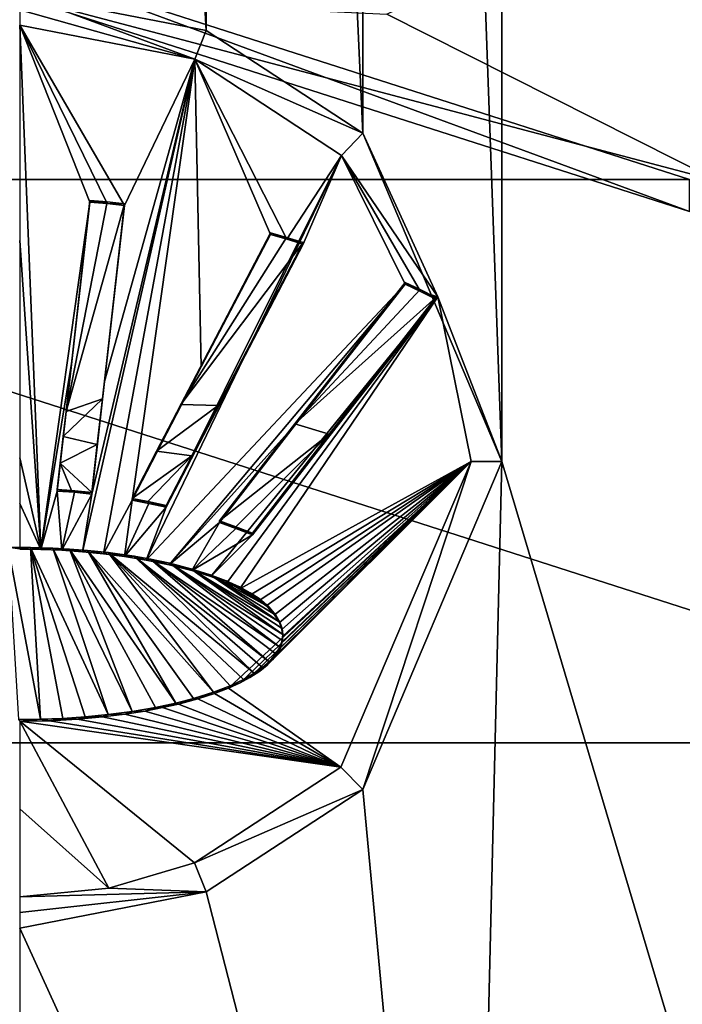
# Model space of a CAD drawing. Header units: metres. Extents: x -28 to 28, y -250 to 28.
# Tile 8 of 92: x 0 to 5.93, y -225.34 to -216.52. Entities that reach past the tile are written whole.
import ezdxf

# ---------------------------------------------------------------- set-up
doc = ezdxf.new("R2010")
doc.units = ezdxf.units.M
doc.layers.add('solid_10661053', color=7, linetype='CONTINUOUS')

msp = doc.modelspace()

# ---------------------------------------------------------------- linework, layer by layer
at = {"layer": 'solid_10661053'}
for points in [[(4.317756, -162.126312, 204.744431), (7.662177, -231.715347, 215.122971), (7.850902, -154.513397, 203.583481)], [(4.317756, -162.126312, 204.744431), (4.317676, -182.994553, 207.86322), (7.662177, -231.715347, 215.122971)], [(4.317676, -182.994553, 207.86322), (3.072713, -185.932358, 208.307312), (4.317533, -220.478256, 213.465195)], [(4.317676, -182.994553, 207.86322), (4.317533, -220.478256, 213.465195), (7.662177, -231.715347, 215.122971)], [(3.072713, -185.932358, 208.307312), (1.670698, -186.850281, 208.448212), (3.07276, -217.539017, 213.03096)], [(3.072713, -185.932358, 208.307312), (3.07276, -217.539017, 213.03096), (4.317533, -220.478256, 213.465195)], [(1.670698, -186.850281, 208.448212), (0.000406, -187.175751, 208.498596), (1.670381, -216.619736, 212.897293)], [(1.670698, -186.850281, 208.448212), (1.670381, -216.619736, 212.897293), (3.07276, -217.539017, 213.03096)], [(0.000406, -187.175751, 208.498596), (0.000294, -216.293839, 212.850311), (1.670381, -216.619736, 212.897293)], [(9.609348, -213.425629, 170.757126), (6.251628, -217.968018, 172.044052), (3.286459, -216.473877, 171.820755)], [(-5.995411, -217.954086, 174.525787), (0, -216.027466, 174.237854), (5.995411, -217.954086, 174.525787)], [(5.99542, -218.242065, 172.598938), (5.995411, -217.954086, 174.525787), (0, -216.027466, 174.237854)], [(5.99542, -218.242065, 172.598938), (0, -216.027466, 174.237854), (0, -216.31543, 172.311005)], [(1.566958, -216.877365, 212.949432), (1.670381, -216.619736, 212.897293), (0.000294, -216.293839, 212.850311)], [(1.566958, -216.877365, 212.949432), (0.000294, -216.293839, 212.850311), (0.000294, -216.433502, 212.874573)], [(0, -216.31543, 172.311005), (3.286459, -216.473877, 171.820755), (6.251628, -217.968018, 172.044052)], [(5.99542, -218.242065, 172.598938), (0, -216.31543, 172.311005), (6.251628, -217.968018, 172.044052)], [(1.566958, -216.877365, 212.949432), (0.000294, -216.433502, 212.874573), (0.000295, -216.571854, 212.905396)], [(0.937979, -218.186356, 213.260757), (1.566958, -216.877365, 212.949432), (0.000295, -216.571854, 212.905396)], [(0.000309, -218.500397, 213.335114), (0.188837, -221.267014, 213.787033), (0.000295, -216.571854, 212.905396)], [(0.629322, -218.156784, 213.260605), (0.000295, -216.571854, 212.905396), (0.188837, -221.267014, 213.787033)], [(0.783784, -218.17012, 213.260666), (0.937979, -218.186356, 213.260757), (0.000295, -216.571854, 212.905396)], [(0.629322, -218.156784, 213.260605), (0.783784, -218.17012, 213.260666), (0.000295, -216.571854, 212.905396)], [(1.566958, -216.877365, 212.949432), (3.07276, -217.539017, 213.03096), (1.670381, -216.619736, 212.897293)], [(0.562992, -221.287674, 213.786255), (0.749393, -221.305923, 213.785629), (1.566958, -216.877365, 212.949432)], [(0.645532, -220.771332, 213.715271), (0.562992, -221.287674, 213.786255), (1.566958, -216.877365, 212.949432)], [(0.759194, -219.763763, 213.558228), (0.645532, -220.771332, 213.715271), (1.566958, -216.877365, 212.949432)], [(1.005641, -220.824982, 213.715591), (1.566958, -216.877365, 212.949432), (0.749393, -221.305923, 213.785629)], [(0.937979, -218.186356, 213.260757), (0.759194, -219.763763, 213.558228), (1.566958, -216.877365, 212.949432)], [(1.005641, -220.824982, 213.715591), (1.625873, -219.631149, 213.510727), (1.566958, -216.877365, 212.949432)], [(1.566958, -216.877365, 212.949432), (2.880465, -217.738007, 213.07457), (3.07276, -217.539017, 213.03096)], [(2.391802, -218.488281, 213.262558), (2.880465, -217.738007, 213.07457), (1.566958, -216.877365, 212.949432)], [(2.245383, -218.445251, 213.262283), (2.391802, -218.488281, 213.262558), (1.566958, -216.877365, 212.949432)], [(1.625873, -219.631149, 213.510727), (2.245383, -218.445251, 213.262283), (1.566958, -216.877365, 212.949432)], [(2.880465, -217.738007, 213.07457), (3.742808, -219.004211, 213.260452), (3.07276, -217.539017, 213.03096)], [(3.742808, -219.004211, 213.260452), (4.317533, -220.478256, 213.465195), (3.07276, -217.539017, 213.03096)], [(1.310105, -220.889267, 213.716003), (1.132655, -221.362167, 213.784058), (2.880465, -217.738007, 213.07457)], [(3.449584, -218.891022, 213.265015), (2.880465, -217.738007, 213.07457), (1.132655, -221.362167, 213.784058)], [(2.537431, -218.534027, 213.262833), (1.310105, -220.889267, 213.716003), (2.880465, -217.738007, 213.07457)], [(2.391802, -218.488281, 213.262558), (2.537431, -218.534027, 213.262833), (2.880465, -217.738007, 213.07457)], [(3.58831, -218.956619, 213.265427), (3.742808, -219.004211, 213.260452), (2.880465, -217.738007, 213.07457)], [(3.449584, -218.891022, 213.265015), (3.58831, -218.956619, 213.265427), (2.880465, -217.738007, 213.07457)], [(-9.700777, -222.998077, 175.279617), (-5.995411, -217.954086, 174.525787), (9.700777, -222.998077, 175.279617)], [(-5.995411, -217.954086, 174.525787), (5.995411, -217.954086, 174.525787), (9.700777, -222.998077, 175.279617)], [(0.467382, -219.585205, 213.532501), (0.629322, -218.156784, 213.260605), (0.188837, -221.267014, 213.787033)], [(0.629338, -218.141983, 213.359665), (0.467382, -219.585205, 213.532501), (0.415126, -220.033096, 213.708374)], [(0.783755, -218.155304, 213.359741), (0.629338, -218.141983, 213.359665), (0.415126, -220.033096, 213.708374)], [(0.937994, -218.171555, 213.359833), (0.783755, -218.155304, 213.359741), (0.415126, -220.033096, 213.708374)], [(0.629338, -218.141983, 213.359665), (0.629322, -218.156784, 213.260605), (0.467382, -219.585205, 213.532501)], [(0.783755, -218.155304, 213.359741), (0.629322, -218.156784, 213.260605), (0.629338, -218.141983, 213.359665)], [(0.783755, -218.155304, 213.359741), (0.783784, -218.17012, 213.260666), (0.629322, -218.156784, 213.260605)], [(0.937994, -218.171555, 213.359833), (0.783784, -218.17012, 213.260666), (0.783755, -218.155304, 213.359741)], [(0.740112, -219.918015, 213.685287), (0.937994, -218.171555, 213.359833), (0.415126, -220.033096, 213.708374)], [(0.740112, -219.918015, 213.685287), (0.937979, -218.186356, 213.260757), (0.937994, -218.171555, 213.359833)], [(0.740112, -219.918015, 213.685287), (0.759194, -219.763763, 213.558228), (0.937979, -218.186356, 213.260757)], [(0.937994, -218.171555, 213.359833), (0.937979, -218.186356, 213.260757), (0.783784, -218.17012, 213.260666)], [(0.000309, -218.500397, 213.335114), (0.000309, -220.447083, 213.673248), (0.188837, -221.267014, 213.787033)], [(2.245398, -218.430435, 213.36145), (1.625873, -219.631149, 213.510727), (1.442341, -219.968979, 213.674896)], [(2.389887, -218.47287, 213.361725), (2.245398, -218.430435, 213.36145), (1.442341, -219.968979, 213.674896)], [(2.537447, -218.519196, 213.36203), (2.389887, -218.47287, 213.361725), (1.442341, -219.968979, 213.674896)], [(2.245398, -218.430435, 213.36145), (2.245383, -218.445251, 213.262283), (1.625873, -219.631149, 213.510727)], [(2.389887, -218.47287, 213.361725), (2.245383, -218.445251, 213.262283), (2.245398, -218.430435, 213.36145)], [(2.389887, -218.47287, 213.361725), (2.391802, -218.488281, 213.262558), (2.245383, -218.445251, 213.262283)], [(2.537447, -218.519196, 213.36203), (2.391802, -218.488281, 213.262558), (2.389887, -218.47287, 213.361725)], [(2.537447, -218.519196, 213.36203), (2.537431, -218.534027, 213.262833), (2.391802, -218.488281, 213.262558)], [(2.537431, -218.534027, 213.262833), (1.815301, -219.916687, 213.550293), (1.310105, -220.889267, 213.716003)], [(1.775583, -219.978226, 213.663361), (2.537447, -218.519196, 213.36203), (1.442341, -219.968979, 213.674896)], [(1.775583, -219.978226, 213.663361), (2.537431, -218.534027, 213.262833), (2.537447, -218.519196, 213.36203)], [(1.775583, -219.978226, 213.663361), (1.815301, -219.916687, 213.550293), (2.537431, -218.534027, 213.262833)], [(3.449584, -218.891022, 213.265015), (1.132655, -221.362167, 213.784058), (1.338972, -221.404709, 213.783249)], [(2.477886, -220.137512, 213.551041), (3.449584, -218.891022, 213.265015), (1.338972, -221.404709, 213.783249)], [(3.4496, -218.876175, 213.364334), (2.477886, -220.137512, 213.551041), (2.462812, -220.142136, 213.654068)], [(3.585697, -218.940491, 213.364746), (3.4496, -218.876175, 213.364334), (2.462812, -220.142136, 213.654068)], [(3.585697, -218.940491, 213.364746), (2.462812, -220.142136, 213.654068), (3.725853, -219.009949, 213.365189)], [(3.4496, -218.876175, 213.364334), (3.449584, -218.891022, 213.265015), (2.477886, -220.137512, 213.551041)], [(3.585697, -218.940491, 213.364746), (3.449584, -218.891022, 213.265015), (3.4496, -218.876175, 213.364334)], [(3.585697, -218.940491, 213.364746), (3.58831, -218.956619, 213.265427), (3.449584, -218.891022, 213.265015)], [(3.585697, -218.940491, 213.364746), (3.725853, -219.009949, 213.365189), (3.58831, -218.956619, 213.265427)], [(1.711205, -221.511002, 213.782761), (1.853196, -221.565643, 213.78334), (3.742808, -219.004211, 213.260452)], [(2.084032, -221.13562, 213.717575), (1.711205, -221.511002, 213.782761), (3.742808, -219.004211, 213.260452)], [(1.853196, -221.565643, 213.78334), (1.970693, -221.619904, 213.7845), (3.742808, -219.004211, 213.260452)], [(1.970693, -221.619904, 213.7845), (4.041126, -220.480606, 213.479752), (3.742808, -219.004211, 213.260452)], [(2.720266, -220.314545, 213.563217), (2.084032, -221.13562, 213.717575), (3.742808, -219.004211, 213.260452)], [(2.462812, -220.142136, 213.654068), (2.770673, -220.234879, 213.648987), (3.725853, -219.009949, 213.365189)], [(3.725837, -219.024811, 213.265839), (2.720266, -220.314545, 213.563217), (3.742808, -219.004211, 213.260452)], [(2.770673, -220.234879, 213.648987), (2.720266, -220.314545, 213.563217), (3.725837, -219.024811, 213.265839)], [(2.770673, -220.234879, 213.648987), (3.725837, -219.024811, 213.265839), (3.725853, -219.009949, 213.365189)], [(3.58831, -218.956619, 213.265427), (3.725837, -219.024811, 213.265839), (3.742808, -219.004211, 213.260452)], [(3.725853, -219.009949, 213.365189), (3.725837, -219.024811, 213.265839), (3.58831, -218.956619, 213.265427)], [(3.742808, -219.004211, 213.260452), (4.041126, -220.480606, 213.479752), (4.317533, -220.478256, 213.465195)], [(0.336611, -220.744156, 213.715134), (0.467382, -219.585205, 213.532501), (0.188837, -221.267014, 213.787033)], [(0.415126, -220.033096, 213.708374), (0.467382, -219.585205, 213.532501), (0.336611, -220.744156, 213.715134)], [(1.442341, -219.968979, 213.674896), (1.625873, -219.631149, 213.510727), (1.005641, -220.824982, 213.715591)], [(0.645548, -220.756546, 213.814194), (0.645532, -220.771332, 213.715271), (0.759194, -219.763763, 213.558228)], [(0.645548, -220.756546, 213.814194), (0.759194, -219.763763, 213.558228), (0.693862, -220.327805, 213.750488)], [(0.693862, -220.327805, 213.750488), (0.759194, -219.763763, 213.558228), (0.740112, -219.918015, 213.685287)], [(0.740112, -219.918015, 213.685287), (0.415126, -220.033096, 213.708374), (0.390138, -220.254547, 213.743301)], [(0.693862, -220.327805, 213.750488), (0.740112, -219.918015, 213.685287), (0.390138, -220.254547, 213.743301)], [(1.31012, -220.874481, 213.814957), (1.310105, -220.889267, 213.716003), (1.815301, -219.916687, 213.550293)], [(1.31012, -220.874481, 213.814957), (1.815301, -219.916687, 213.550293), (1.541755, -220.428009, 213.742599)], [(1.541755, -220.428009, 213.742599), (1.815301, -219.916687, 213.550293), (1.775583, -219.978226, 213.663361)], [(1.442341, -219.968979, 213.674896), (1.005641, -220.824982, 213.715591), (1.224564, -220.388092, 213.747238)], [(1.775583, -219.978226, 213.663361), (1.442341, -219.968979, 213.674896), (1.224564, -220.388092, 213.747238)], [(1.541755, -220.428009, 213.742599), (1.775583, -219.978226, 213.663361), (1.224564, -220.388092, 213.747238)], [(0.415126, -220.033096, 213.708374), (0.336611, -220.744156, 213.715134), (0.390138, -220.254547, 213.743301)], [(1.788791, -221.027008, 213.716873), (2.477886, -220.137512, 213.551041), (1.338972, -221.404709, 213.783249)], [(2.462812, -220.142136, 213.654068), (2.477886, -220.137512, 213.551041), (1.788791, -221.027008, 213.716873)], [(2.462812, -220.142136, 213.654068), (1.788791, -221.027008, 213.716873), (1.788807, -221.012222, 213.815872)], [(2.462812, -220.142136, 213.654068), (1.788807, -221.012222, 213.815872), (2.770673, -220.234879, 213.648987)], [(0.390138, -220.254547, 213.743301), (0.336611, -220.744156, 213.715134), (0.363056, -220.494751, 213.779785)], [(0.693862, -220.327805, 213.750488), (0.390138, -220.254547, 213.743301), (0.363056, -220.494751, 213.779785)], [(1.788807, -221.012222, 213.815872), (1.936169, -221.064087, 213.816223), (2.770673, -220.234879, 213.648987)], [(1.936169, -221.064087, 213.816223), (2.084047, -221.120819, 213.816605), (2.770673, -220.234879, 213.648987)], [(2.084047, -221.120819, 213.816605), (2.720266, -220.314545, 213.563217), (2.770673, -220.234879, 213.648987)], [(0.645548, -220.756546, 213.814194), (0.693862, -220.327805, 213.750488), (0.363056, -220.494751, 213.779785)], [(2.084047, -221.120819, 213.816605), (2.084032, -221.13562, 213.717575), (2.720266, -220.314545, 213.563217)], [(0.000309, -220.447083, 213.673248), (0.000307, -220.855377, 213.732208), (0.188837, -221.267014, 213.787033)], [(1.224564, -220.388092, 213.747238), (1.005641, -220.824982, 213.715591), (1.005657, -220.810196, 213.814529)], [(1.541755, -220.428009, 213.742599), (1.224564, -220.388092, 213.747238), (1.005657, -220.810196, 213.814529)], [(1.146111, -220.837662, 213.814713), (1.541755, -220.428009, 213.742599), (1.005657, -220.810196, 213.814529)], [(1.146111, -220.837662, 213.814713), (1.31012, -220.874481, 213.814957), (1.541755, -220.428009, 213.742599)], [(0.363056, -220.494751, 213.779785), (0.336611, -220.744156, 213.715134), (0.336627, -220.72937, 213.814041)], [(0.46366, -220.738464, 213.814087), (0.363056, -220.494751, 213.779785), (0.336627, -220.72937, 213.814041)], [(0.46366, -220.738464, 213.814087), (0.645548, -220.756546, 213.814194), (0.363056, -220.494751, 213.779785)], [(1.868354, -222.509171, 213.886978), (2.875476, -223.217712, 213.893539), (4.041126, -220.480606, 213.479752)], [(1.973384, -222.461319, 213.87735), (1.868354, -222.509171, 213.886978), (4.041126, -220.480606, 213.479752)], [(1.970693, -221.619904, 213.7845), (2.066767, -221.672913, 213.786179), (4.041126, -220.480606, 213.479752)], [(2.060936, -222.414307, 213.868347), (1.973384, -222.461319, 213.87735), (4.041126, -220.480606, 213.479752)], [(2.148907, -222.357391, 213.858063), (2.060936, -222.414307, 213.868347), (4.041126, -220.480606, 213.479752)], [(2.066767, -221.672913, 213.786179), (2.144275, -221.724121, 213.788315), (4.041126, -220.480606, 213.479752)], [(2.144275, -221.724121, 213.788315), (2.205729, -221.773041, 213.790833), (4.041126, -220.480606, 213.479752)], [(2.216344, -222.303238, 213.848907), (2.148907, -222.357391, 213.858063), (4.041126, -220.480606, 213.479752)], [(2.205729, -221.773041, 213.790833), (2.281079, -221.851761, 213.795898), (4.041126, -220.480606, 213.479752)], [(2.266452, -222.252563, 213.840881), (2.216344, -222.303238, 213.848907), (4.041126, -220.480606, 213.479752)], [(2.302339, -222.205734, 213.833939), (2.266452, -222.252563, 213.840881), (4.041126, -220.480606, 213.479752)], [(2.281079, -221.851761, 213.795898), (2.32527, -221.921249, 213.801376), (4.041126, -220.480606, 213.479752)], [(2.333375, -222.148453, 213.826065), (2.302339, -222.205734, 213.833939), (4.041126, -220.480606, 213.479752)], [(2.32527, -221.921249, 213.801376), (2.348194, -221.984207, 213.807175), (4.041126, -220.480606, 213.479752)], [(2.350061, -222.095093, 213.819336), (2.333375, -222.148453, 213.826065), (4.041126, -220.480606, 213.479752)], [(2.348194, -221.984207, 213.807175), (2.355288, -222.043915, 213.813416), (4.041126, -220.480606, 213.479752)], [(2.355288, -222.043915, 213.813416), (2.350061, -222.095093, 213.819336), (4.041126, -220.480606, 213.479752)], [(4.041126, -220.480606, 213.479752), (2.875476, -223.217712, 213.893539), (3.072569, -223.416061, 213.909286)], [(4.317533, -220.478256, 213.465195), (3.072569, -223.416061, 213.909286), (4.006129, -233.435699, 215.403107)], [(4.041126, -220.480606, 213.479752), (3.072569, -223.416061, 213.909286), (4.317533, -220.478256, 213.465195)], [(4.317533, -220.478256, 213.465195), (4.006129, -233.435699, 215.403107), (7.662177, -231.715347, 215.122971)], [(0.336611, -220.744156, 213.715134), (0.188837, -221.267014, 213.787033), (0.376361, -221.274796, 213.786743)], [(0.336627, -220.72937, 213.814041), (0.336611, -220.744156, 213.715134), (0.491217, -220.7556, 213.715195)], [(0.491217, -220.7556, 213.715195), (0.336611, -220.744156, 213.715134), (0.376361, -221.274796, 213.786743)], [(0.46366, -220.738464, 213.814087), (0.336627, -220.72937, 213.814041), (0.491217, -220.7556, 213.715195)], [(0.491217, -220.7556, 213.715195), (0.376361, -221.274796, 213.786743), (0.645532, -220.771332, 213.715271)], [(0.645532, -220.771332, 213.715271), (0.376361, -221.274796, 213.786743), (0.562992, -221.287674, 213.786255)], [(0.46366, -220.738464, 213.814087), (0.491217, -220.7556, 213.715195), (0.645532, -220.771332, 213.715271)], [(0.46366, -220.738464, 213.814087), (0.645532, -220.771332, 213.715271), (0.645548, -220.756546, 213.814194)], [(0.000307, -220.855377, 213.732208), (0.000305, -221.264236, 213.78714), (0.188837, -221.267014, 213.787033)], [(1.005641, -220.824982, 213.715591), (0.749393, -221.305923, 213.785629), (0.93771, -221.3302, 213.784882)], [(1.157624, -220.854858, 213.715775), (1.005641, -220.824982, 213.715591), (0.93771, -221.3302, 213.784882)], [(1.157624, -220.854858, 213.715775), (0.93771, -221.3302, 213.784882), (1.310105, -220.889267, 213.716003)], [(1.310105, -220.889267, 213.716003), (0.93771, -221.3302, 213.784882), (1.132655, -221.362167, 213.784058)], [(1.005657, -220.810196, 213.814529), (1.005641, -220.824982, 213.715591), (1.157624, -220.854858, 213.715775)], [(1.146111, -220.837662, 213.814713), (1.005657, -220.810196, 213.814529), (1.157624, -220.854858, 213.715775)], [(1.146111, -220.837662, 213.814713), (1.157624, -220.854858, 213.715775), (1.310105, -220.889267, 213.716003)], [(1.146111, -220.837662, 213.814713), (1.310105, -220.889267, 213.716003), (1.31012, -220.874481, 213.814957)], [(1.788791, -221.027008, 213.716873), (1.338972, -221.404709, 213.783249), (1.539834, -221.456573, 213.782745)], [(1.935264, -221.078552, 213.717209), (1.788791, -221.027008, 213.716873), (1.539834, -221.456573, 213.782745)], [(1.788807, -221.012222, 213.815872), (1.788791, -221.027008, 213.716873), (1.935264, -221.078552, 213.717209)], [(1.788807, -221.012222, 213.815872), (1.935264, -221.078552, 213.717209), (1.936169, -221.064087, 213.816223)], [(1.936169, -221.064087, 213.816223), (1.935264, -221.078552, 213.717209), (2.084032, -221.13562, 213.717575)], [(1.936169, -221.064087, 213.816223), (2.084032, -221.13562, 213.717575), (2.084047, -221.120819, 213.816605)], [(1.935264, -221.078552, 213.717209), (1.539834, -221.456573, 213.782745), (2.084032, -221.13562, 213.717575)], [(2.084032, -221.13562, 213.717575), (1.539834, -221.456573, 213.782745), (1.711205, -221.511002, 213.782761)], [(0.096658, -221.250244, 213.886032), (0.000305, -221.264236, 213.78714), (-0.104055, -221.250076, 213.886032)], [(-0.104055, -221.250076, 213.886032), (-0.00957, -222.791168, 214.056595), (0.187461, -222.788544, 214.055908)], [(0.096658, -221.250244, 213.886032), (-0.104055, -221.250076, 213.886032), (0.187461, -222.788544, 214.055908)], [(0.096658, -221.250244, 213.886032), (0.188837, -221.267014, 213.787033), (0.000305, -221.264236, 213.78714)], [(0.295497, -221.256027, 213.885818), (0.188837, -221.267014, 213.787033), (0.096658, -221.250244, 213.886032)], [(0.096658, -221.250244, 213.886032), (0.586348, -222.766846, 214.05014), (0.793169, -222.746414, 214.0448)], [(0.295497, -221.256027, 213.885818), (0.096658, -221.250244, 213.886032), (0.793169, -222.746414, 214.0448)], [(0.096658, -221.250244, 213.886032), (0.385754, -222.780563, 214.053772), (0.586348, -222.766846, 214.05014)], [(0.096658, -221.250244, 213.886032), (0.187461, -222.788544, 214.055908), (0.385754, -222.780563, 214.053772)], [(0.295497, -221.256027, 213.885818), (0.376361, -221.274796, 213.786743), (0.188837, -221.267014, 213.787033)], [(0.446111, -221.264206, 213.885513), (0.376361, -221.274796, 213.786743), (0.295497, -221.256027, 213.885818)], [(0.295497, -221.256027, 213.885818), (0.793169, -222.746414, 214.0448), (1.007309, -222.71788, 214.037491)], [(0.446111, -221.264206, 213.885513), (0.295497, -221.256027, 213.885818), (1.007309, -222.71788, 214.037491)], [(0.446111, -221.264206, 213.885513), (0.562992, -221.287674, 213.786255), (0.376361, -221.274796, 213.786743)], [(0.606949, -221.276703, 213.885056), (0.562992, -221.287674, 213.786255), (0.446111, -221.264206, 213.885513)], [(0.446111, -221.264206, 213.885513), (1.214867, -222.682083, 214.028549), (1.398361, -222.6427, 214.019043)], [(0.606949, -221.276703, 213.885056), (0.446111, -221.264206, 213.885513), (1.398361, -222.6427, 214.019043)], [(0.446111, -221.264206, 213.885513), (1.007309, -222.71788, 214.037491), (1.214867, -222.682083, 214.028549)], [(0.606949, -221.276703, 213.885056), (0.749393, -221.305923, 213.785629), (0.562992, -221.287674, 213.786255)], [(0.792129, -221.296082, 213.884399), (0.749393, -221.305923, 213.785629), (0.606949, -221.276703, 213.885056)], [(0.606949, -221.276703, 213.885056), (1.557212, -222.601517, 214.00943), (1.73636, -222.545044, 213.996826)], [(0.792129, -221.296082, 213.884399), (0.606949, -221.276703, 213.885056), (1.73636, -222.545044, 213.996826)], [(0.606949, -221.276703, 213.885056), (1.398361, -222.6427, 214.019043), (1.557212, -222.601517, 214.00943)], [(0.792129, -221.296082, 213.884399), (0.93771, -221.3302, 213.784882), (0.749393, -221.305923, 213.785629)], [(1.025418, -221.328873, 213.883453), (0.93771, -221.3302, 213.784882), (0.792129, -221.296082, 213.884399)], [(0.792129, -221.296082, 213.884399), (2.003061, -222.431427, 213.973541), (2.099048, -222.376282, 213.963211)], [(1.025418, -221.328873, 213.883453), (0.792129, -221.296082, 213.884399), (2.099048, -222.376282, 213.963211)], [(0.792129, -221.296082, 213.884399), (1.883481, -222.48793, 213.984787), (2.003061, -222.431427, 213.973541)], [(0.792129, -221.296082, 213.884399), (1.73636, -222.545044, 213.996826), (1.883481, -222.48793, 213.984787)], [(1.025418, -221.328873, 213.883453), (1.132655, -221.362167, 213.784058), (0.93771, -221.3302, 213.784882)], [(1.171521, -221.354614, 213.882858), (1.132655, -221.362167, 213.784058), (1.025418, -221.328873, 213.883453)], [(1.025418, -221.328873, 213.883453), (2.17478, -222.323196, 213.953857), (2.233066, -222.272827, 213.945526)], [(1.171521, -221.354614, 213.882858), (1.025418, -221.328873, 213.883453), (2.233066, -222.272827, 213.945526)], [(1.025418, -221.328873, 213.883453), (2.099048, -222.376282, 213.963211), (2.17478, -222.323196, 213.953857)], [(1.171521, -221.354614, 213.882858), (1.338972, -221.404709, 213.783249), (1.132655, -221.362167, 213.784058)], [(1.344243, -221.391144, 213.882217), (1.338972, -221.404709, 213.783249), (1.171521, -221.354614, 213.882858)], [(1.171521, -221.354614, 213.882858), (2.293648, -222.203506, 213.934906), (2.32999, -222.141388, 213.926224)], [(1.344243, -221.391144, 213.882217), (1.171521, -221.354614, 213.882858), (2.32999, -222.141388, 213.926224)], [(1.171521, -221.354614, 213.882858), (2.233066, -222.272827, 213.945526), (2.293648, -222.203506, 213.934906)], [(1.533112, -221.439758, 213.881744), (1.338972, -221.404709, 213.783249), (1.344243, -221.391144, 213.882217)], [(1.533112, -221.439758, 213.881744), (1.539834, -221.456573, 213.782745), (1.338972, -221.404709, 213.783249)], [(1.344243, -221.391144, 213.882217), (2.349268, -222.084091, 213.91893), (2.355304, -222.029099, 213.912537)], [(1.533112, -221.439758, 213.881744), (1.344243, -221.391144, 213.882217), (2.355304, -222.029099, 213.912537)], [(1.344243, -221.391144, 213.882217), (2.32999, -222.141388, 213.926224), (2.349268, -222.084091, 213.91893)], [(1.705548, -221.494186, 213.88176), (1.539834, -221.456573, 213.782745), (1.533112, -221.439758, 213.881744)], [(2.349352, -221.974411, 213.906799), (1.533112, -221.439758, 213.881744), (2.355304, -222.029099, 213.912537)], [(2.330333, -221.917206, 213.901428), (1.705548, -221.494186, 213.88176), (1.533112, -221.439758, 213.881744)], [(2.349352, -221.974411, 213.906799), (2.330333, -221.917206, 213.901428), (1.533112, -221.439758, 213.881744)], [(1.705548, -221.494186, 213.88176), (1.711205, -221.511002, 213.782761), (1.539834, -221.456573, 213.782745)], [(1.848896, -221.549072, 213.882355), (1.711205, -221.511002, 213.782761), (1.705548, -221.494186, 213.88176)], [(2.234825, -221.785339, 213.891541), (1.848896, -221.549072, 213.882355), (1.705548, -221.494186, 213.88176)], [(2.294498, -221.85498, 213.896332), (2.234825, -221.785339, 213.891541), (1.705548, -221.494186, 213.88176)], [(2.330333, -221.917206, 213.901428), (2.294498, -221.85498, 213.896332), (1.705548, -221.494186, 213.88176)], [(1.848896, -221.549072, 213.882355), (1.853196, -221.565643, 213.78334), (1.711205, -221.511002, 213.782761)], [(1.967412, -221.603394, 213.883499), (1.853196, -221.565643, 213.78334), (1.848896, -221.549072, 213.882355)], [(2.142495, -221.708023, 213.887329), (1.967412, -221.603394, 213.883499), (1.848896, -221.549072, 213.882355)], [(2.234825, -221.785339, 213.891541), (2.142495, -221.708023, 213.887329), (1.848896, -221.549072, 213.882355)], [(1.967412, -221.603394, 213.883499), (1.970693, -221.619904, 213.7845), (1.853196, -221.565643, 213.78334)], [(2.064312, -221.656586, 213.885178), (1.970693, -221.619904, 213.7845), (1.967412, -221.603394, 213.883499)], [(2.142495, -221.708023, 213.887329), (2.064312, -221.656586, 213.885178), (1.967412, -221.603394, 213.883499)], [(2.064312, -221.656586, 213.885178), (2.066767, -221.672913, 213.786179), (1.970693, -221.619904, 213.7845)], [(2.142495, -221.708023, 213.887329), (2.066767, -221.672913, 213.786179), (2.064312, -221.656586, 213.885178)], [(2.142495, -221.708023, 213.887329), (2.144275, -221.724121, 213.788315), (2.066767, -221.672913, 213.786179)], [(2.234825, -221.785339, 213.891541), (2.144275, -221.724121, 213.788315), (2.142495, -221.708023, 213.887329)], [(2.234825, -221.785339, 213.891541), (2.205729, -221.773041, 213.790833), (2.144275, -221.724121, 213.788315)], [(2.234825, -221.785339, 213.891541), (2.281079, -221.851761, 213.795898), (2.205729, -221.773041, 213.790833)], [(2.294498, -221.85498, 213.896332), (2.281079, -221.851761, 213.795898), (2.234825, -221.785339, 213.891541)], [(2.294498, -221.85498, 213.896332), (2.32527, -221.921249, 213.801376), (2.281079, -221.851761, 213.795898)], [(2.330333, -221.917206, 213.901428), (2.32527, -221.921249, 213.801376), (2.294498, -221.85498, 213.896332)], [(2.330333, -221.917206, 213.901428), (2.348194, -221.984207, 213.807175), (2.32527, -221.921249, 213.801376)], [(2.349352, -221.974411, 213.906799), (2.348194, -221.984207, 213.807175), (2.330333, -221.917206, 213.901428)], [(2.349352, -221.974411, 213.906799), (2.355304, -222.029099, 213.912537), (2.348194, -221.984207, 213.807175)], [(2.355304, -222.029099, 213.912537), (2.355288, -222.043915, 213.813416), (2.348194, -221.984207, 213.807175)], [(2.349268, -222.084091, 213.91893), (2.355288, -222.043915, 213.813416), (2.355304, -222.029099, 213.912537)], [(2.32999, -222.141388, 213.926224), (2.333375, -222.148453, 213.826065), (2.349268, -222.084091, 213.91893)], [(2.349268, -222.084091, 213.91893), (2.333375, -222.148453, 213.826065), (2.350061, -222.095093, 213.819336)], [(2.349268, -222.084091, 213.91893), (2.350061, -222.095093, 213.819336), (2.355288, -222.043915, 213.813416)], [(2.233066, -222.272827, 213.945526), (2.266452, -222.252563, 213.840881), (2.293648, -222.203506, 213.934906)], [(2.293648, -222.203506, 213.934906), (2.266452, -222.252563, 213.840881), (2.302339, -222.205734, 213.833939)], [(2.293648, -222.203506, 213.934906), (2.302339, -222.205734, 213.833939), (2.32999, -222.141388, 213.926224)], [(2.32999, -222.141388, 213.926224), (2.302339, -222.205734, 213.833939), (2.333375, -222.148453, 213.826065)], [(2.17478, -222.323196, 213.953857), (2.148907, -222.357391, 213.858063), (2.216344, -222.303238, 213.848907)], [(2.17478, -222.323196, 213.953857), (2.216344, -222.303238, 213.848907), (2.233066, -222.272827, 213.945526)], [(2.233066, -222.272827, 213.945526), (2.216344, -222.303238, 213.848907), (2.266452, -222.252563, 213.840881)], [(2.003061, -222.431427, 213.973541), (2.060936, -222.414307, 213.868347), (2.099048, -222.376282, 213.963211)], [(2.099048, -222.376282, 213.963211), (2.060936, -222.414307, 213.868347), (2.148907, -222.357391, 213.858063)], [(2.099048, -222.376282, 213.963211), (2.148907, -222.357391, 213.858063), (2.17478, -222.323196, 213.953857)], [(1.883481, -222.48793, 213.984787), (1.868354, -222.509171, 213.886978), (1.973384, -222.461319, 213.87735)], [(1.883481, -222.48793, 213.984787), (1.973384, -222.461319, 213.87735), (2.003061, -222.431427, 213.973541)], [(2.003061, -222.431427, 213.973541), (1.973384, -222.461319, 213.87735), (2.060936, -222.414307, 213.868347)], [(1.557212, -222.601517, 214.00943), (1.595721, -222.605209, 213.907776), (1.73636, -222.545044, 213.996826)], [(1.73636, -222.545044, 213.996826), (1.595721, -222.605209, 213.907776), (1.743414, -222.557358, 213.897171)], [(1.743414, -222.557358, 213.897171), (1.595721, -222.605209, 213.907776), (2.875476, -223.217712, 213.893539)], [(1.73636, -222.545044, 213.996826), (1.868354, -222.509171, 213.886978), (1.883481, -222.48793, 213.984787)], [(1.73636, -222.545044, 213.996826), (1.743414, -222.557358, 213.897171), (1.868354, -222.509171, 213.886978)], [(1.868354, -222.509171, 213.886978), (1.743414, -222.557358, 213.897171), (2.875476, -223.217712, 213.893539)], [(1.214867, -222.682083, 214.028549), (1.279647, -222.68396, 213.9263), (1.398361, -222.6427, 214.019043)], [(1.398361, -222.6427, 214.019043), (1.279647, -222.68396, 213.9263), (1.421895, -222.651917, 213.91861)], [(1.421895, -222.651917, 213.91861), (1.279647, -222.68396, 213.9263), (2.875476, -223.217712, 213.893539)], [(1.398361, -222.6427, 214.019043), (1.421895, -222.651917, 213.91861), (1.557212, -222.601517, 214.00943)], [(1.557212, -222.601517, 214.00943), (1.421895, -222.651917, 213.91861), (1.595721, -222.605209, 213.907776)], [(1.595721, -222.605209, 213.907776), (1.421895, -222.651917, 213.91861), (2.875476, -223.217712, 213.893539)], [(0.586348, -222.766846, 214.05014), (0.741963, -222.766891, 213.947205), (0.793169, -222.746414, 214.0448)], [(0.941855, -222.742249, 213.940842), (0.741963, -222.766891, 213.947205), (2.875476, -223.217712, 213.893539)], [(0.793169, -222.746414, 214.0448), (0.741963, -222.766891, 213.947205), (0.941855, -222.742249, 213.940842)], [(0.793169, -222.746414, 214.0448), (0.941855, -222.742249, 213.940842), (1.007309, -222.71788, 214.037491)], [(1.120321, -222.714294, 213.933777), (0.941855, -222.742249, 213.940842), (2.875476, -223.217712, 213.893539)], [(1.007309, -222.71788, 214.037491), (0.941855, -222.742249, 213.940842), (1.120321, -222.714294, 213.933777)], [(1.007309, -222.71788, 214.037491), (1.120321, -222.714294, 213.933777), (1.214867, -222.682083, 214.028549)], [(1.214867, -222.682083, 214.028549), (1.120321, -222.714294, 213.933777), (1.279647, -222.68396, 213.9263)], [(1.279647, -222.68396, 213.9263), (1.120321, -222.714294, 213.933777), (2.875476, -223.217712, 213.893539)], [(-0.00957, -222.791168, 214.056595), (0.00029, -222.805969, 213.957535), (0.187461, -222.788544, 214.055908)], [(0.000279, -223.591187, 214.022156), (0.797244, -224.300903, 214.060028), (0.00029, -222.805969, 213.957535)], [(0.187461, -222.788544, 214.055908), (0.00029, -222.805969, 213.957535), (0.266967, -222.800797, 213.956161)], [(0.266967, -222.800797, 213.956161), (0.00029, -222.805969, 213.957535), (2.875476, -223.217712, 213.893539)], [(0.00029, -222.805969, 213.957535), (0.797244, -224.300903, 214.060028), (1.564342, -224.073502, 214.024918)], [(0.00029, -222.805969, 213.957535), (1.564342, -224.073502, 214.024918), (2.875476, -223.217712, 213.893539)], [(0.187461, -222.788544, 214.055908), (0.266967, -222.800797, 213.956161), (0.385754, -222.780563, 214.053772)], [(0.385754, -222.780563, 214.053772), (0.266967, -222.800797, 213.956161), (0.517162, -222.787033, 213.952499)], [(0.517162, -222.787033, 213.952499), (0.266967, -222.800797, 213.956161), (2.875476, -223.217712, 213.893539)], [(0.385754, -222.780563, 214.053772), (0.517162, -222.787033, 213.952499), (0.586348, -222.766846, 214.05014)], [(0.586348, -222.766846, 214.05014), (0.517162, -222.787033, 213.952499), (0.741963, -222.766891, 213.947205)], [(0.741963, -222.766891, 213.947205), (0.517162, -222.787033, 213.952499), (2.875476, -223.217712, 213.893539)], [(-9.700777, -222.998077, 175.279617), (9.700777, -222.998077, 175.279617), (9.700777, -229.232773, 176.211395)], [(-9.700777, -229.232773, 176.211395), (-9.700777, -222.998077, 175.279617), (9.700777, -229.232773, 176.211395)], [(2.875476, -223.217712, 213.893539), (1.564342, -224.073502, 214.024918), (3.072569, -223.416061, 213.909286)], [(1.564342, -224.073502, 214.024918), (1.670554, -224.333984, 214.050201), (3.072569, -223.416061, 213.909286)], [(3.072569, -223.416061, 213.909286), (1.670554, -224.333984, 214.050201), (4.006129, -233.435699, 215.403107)], [(0.000279, -223.591187, 214.022156), (0.000265, -224.377487, 214.07196), (0.797244, -224.300903, 214.060028)], [(1.564342, -224.073502, 214.024918), (0.797244, -224.300903, 214.060028), (1.670554, -224.333984, 214.050201)], [(1.670554, -224.333984, 214.050201), (0.000262, -224.659454, 214.100571), (4.006129, -233.435699, 215.403107)], [(0.000263, -224.518799, 214.082932), (0.000262, -224.659454, 214.100571), (1.670554, -224.333984, 214.050201)], [(0.000263, -224.518799, 214.082932), (1.670554, -224.333984, 214.050201), (0.000265, -224.377487, 214.07196)], [(0.797244, -224.300903, 214.060028), (0.000265, -224.377487, 214.07196), (1.670554, -224.333984, 214.050201)], [(0.000262, -224.659454, 214.100571), (0.000079, -233.435562, 215.403717), (4.006129, -233.435699, 215.403107)]]:
    msp.add_3dface(points, dxfattribs=at)

doc.saveas('drawing.dxf')
